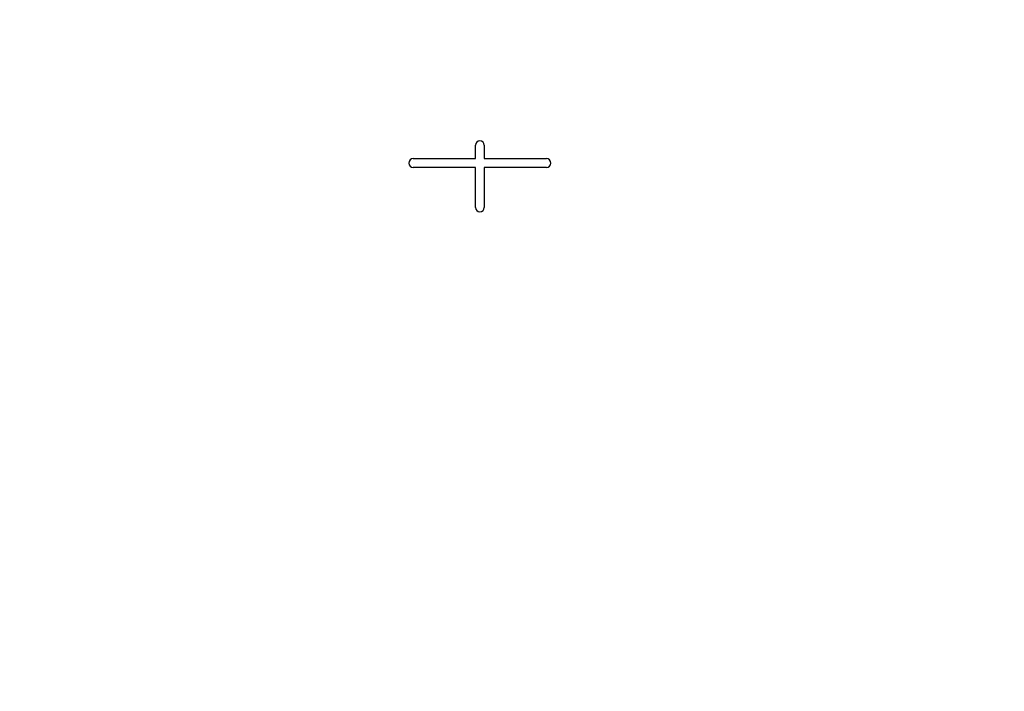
# Model space of a CAD drawing. Header units: millimetres. Extents: x 0 to 297, y 0 to 210.
# Tile 14 of 24: x 253 to 275, y 147 to 162. Entities that reach past the tile are written whole.
import ezdxf

# ---------------------------------------------------------------- set-up
doc = ezdxf.new("R2010")
doc.units = ezdxf.units.MM
doc.header["$LTSCALE"] = 16.335
doc.layers.get('0').update_dxf_attribs({"linetype": 'CONTINUOUS'})
doc.layers.add('08_SURFACES', color=7, linetype='CONTINUOUS')

msp = doc.modelspace()

# ---------------------------------------------------------------- linework, layer by layer
at = {"color": 7, "linetype": 'Continuous'}
for radius in [23.39, 23.14]:
    msp.add_circle((263.018, 158.531), radius, dxfattribs=at)
at = {"color": 9, "linetype": 'Continuous'}
msp.add_circle((263.018, 158.531), 23.258, dxfattribs=at)
at = {"color": 7, "linetype": 'Continuous'}
msp.add_arc((263.018, 158.531), 23, 262.157, 262.0955, dxfattribs=at)
at = {"color": 9, "linetype": 'Continuous'}
for start, end in [(113.5873, 261.134), (278.866, 66.4127)]:
    msp.add_arc((263.018, 158.531), 22.878, start, end, dxfattribs=at)
at = {"layer": '08_SURFACES', "color": 7, "linetype": 'Continuous'}
for p, q in [((262.918, 158.631), (262.918, 158.931)), ((263.118, 158.931), (263.118, 158.631)), ((261.518, 158.631), (262.918, 158.631)), ((263.118, 158.631), (264.518, 158.631)), ((262.918, 158.431), (261.518, 158.431)), ((262.918, 157.531), (262.918, 158.431)), ((264.518, 158.431), (263.118, 158.431)), ((263.118, 158.431), (263.118, 157.531))]:
    msp.add_line(p, q, dxfattribs=at)
at = {"layer": '08_SURFACES', "color": 9, "linetype": 'Continuous'}
for start, end in [(118.2519, 179.7161), (0.2839, 61.7481), (180.2839, 257.2499), (282.7501, 359.7161)]:
    msp.add_arc((263.018, 158.531), 20.184, start, end, dxfattribs=at)
at = {"layer": '08_SURFACES', "color": 7, "linetype": 'Continuous'}
for centre, start, end in [((263.018, 158.931), 0, 180), ((261.518, 158.531), 90, 270), ((264.518, 158.531), 270, 90), ((263.018, 157.531), 180, 360)]:
    msp.add_arc(centre, 0.1, start, end, dxfattribs=at)

doc.saveas('drawing.dxf')
